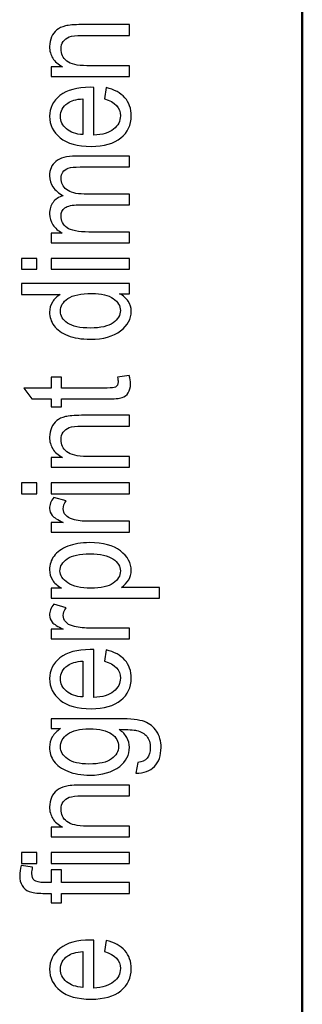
# Model space of a CAD drawing. Header units: centimetres. Extents: x -94 to 21, y -30 to 196.
# Tile 10 of 143: x -19.56 to -19.017, y -13.567 to -11.672. Entities that reach past the tile are written whole.
import ezdxf

# ---------------------------------------------------------------- set-up
doc = ezdxf.new("R2010")
doc.units = ezdxf.units.CM
doc.header["$MEASUREMENT"] = 0
doc.layers.add('Ebene 1', color=7, linetype='Continuous')

msp = doc.modelspace()

# ---------------------------------------------------------------- linework, layer by layer
at = {"layer": 'Ebene 1', "lineweight": 50}
msp.add_open_spline([(-19.01665, -29.18486), (-19.01665, -29.18486), (-19.01665, -0.48499), (-19.01665, -0.48499)], degree=3, dxfattribs=at)
at = {"layer": 'Ebene 1', "color": 136}
for points, knots in [([(-19.34896, -11.78176), (-19.34896, -11.78176), (-19.49933, -11.78176), (-19.49933, -11.78176), (-19.49933, -11.78176), (-19.49933, -11.76293), (-19.49933, -11.76293), (-19.49933, -11.76293), (-19.47779, -11.76293), (-19.47779, -11.76293), (-19.4861, -11.75839), (-19.49228, -11.75289), (-19.49638, -11.74637), (-19.50049, -11.7398), (-19.50252, -11.73232), (-19.50252, -11.72387), (-19.50252, -11.71725), (-19.50121, -11.71117), (-19.49861, -11.70557), (-19.49605, -11.69996), (-19.49267, -11.69547), (-19.48846, -11.69204), (-19.48426, -11.68862), (-19.47881, -11.68606), (-19.4721, -11.68437), (-19.46543, -11.68268), (-19.45515, -11.68181), (-19.44129, -11.68181), (-19.44129, -11.68181), (-19.34896, -11.68181), (-19.34896, -11.68181), (-19.34896, -11.68181), (-19.34896, -11.70267), (-19.34896, -11.70267), (-19.34896, -11.70267), (-19.44032, -11.70267), (-19.44032, -11.70267), (-19.45138, -11.70267), (-19.45944, -11.70359), (-19.46451, -11.70547), (-19.46958, -11.70735), (-19.47354, -11.7103), (-19.47634, -11.71431), (-19.4791, -11.71831), (-19.4805, -11.7229), (-19.4805, -11.72821), (-19.4805, -11.73816), (-19.47678, -11.74608), (-19.46934, -11.75202), (-19.46186, -11.75796), (-19.44911, -11.7609), (-19.431, -11.7609), (-19.431, -11.7609), (-19.34896, -11.7609), (-19.34896, -11.7609), (-19.34896, -11.7609), (-19.34896, -11.78176), (-19.34896, -11.78176)], [0, 0, 0, 0, 0.0526316, 0.0526316, 0.0526316, 0.1052632, 0.1052632, 0.1052632, 0.1578947, 0.1578947, 0.1578947, 0.2105263, 0.2105263, 0.2105263, 0.2631579, 0.2631579, 0.2631579, 0.3157895, 0.3157895, 0.3157895, 0.3684211, 0.3684211, 0.3684211, 0.4210526, 0.4210526, 0.4210526, 0.4736842, 0.4736842, 0.4736842, 0.5263158, 0.5263158, 0.5263158, 0.5789474, 0.5789474, 0.5789474, 0.6315789, 0.6315789, 0.6315789, 0.6842105, 0.6842105, 0.6842105, 0.7368421, 0.7368421, 0.7368421, 0.7894737, 0.7894737, 0.7894737, 0.8421053, 0.8421053, 0.8421053, 0.8947368, 0.8947368, 0.8947368, 0.9473684, 0.9473684, 0.9473684, 1, 1, 1, 1]), ([(-19.39706, -11.82448), (-19.39706, -11.82448), (-19.39387, -11.80304), (-19.39387, -11.80304), (-19.37788, -11.80662), (-19.36581, -11.81314), (-19.3577, -11.8225), (-19.34954, -11.83192), (-19.34548, -11.84356), (-19.34548, -11.85742), (-19.34548, -11.8749), (-19.3521, -11.889), (-19.36538, -11.89981), (-19.37861, -11.91063), (-19.39773, -11.91605), (-19.42274, -11.91605), (-19.44868, -11.91605), (-19.46843, -11.91058), (-19.48209, -11.89967), (-19.49571, -11.88875), (-19.50252, -11.87499), (-19.50252, -11.85824), (-19.50252, -11.8423), (-19.49585, -11.82897), (-19.48248, -11.8183), (-19.4691, -11.80768), (-19.44974, -11.80232), (-19.42439, -11.80232), (-19.42439, -11.80232), (-19.41763, -11.80246), (-19.41763, -11.80246), (-19.41763, -11.80246), (-19.41763, -11.8946), (-19.41763, -11.8946), (-19.40068, -11.89373), (-19.38788, -11.88982), (-19.37929, -11.88282), (-19.37064, -11.87581), (-19.36634, -11.86731), (-19.36634, -11.85727), (-19.36634, -11.84158), (-19.37658, -11.83062), (-19.39706, -11.82448)], [0, 0, 0, 0, 0.0714286, 0.0714286, 0.0714286, 0.1428571, 0.1428571, 0.1428571, 0.2142857, 0.2142857, 0.2142857, 0.2857143, 0.2857143, 0.2857143, 0.3571429, 0.3571429, 0.3571429, 0.4285714, 0.4285714, 0.4285714, 0.5, 0.5, 0.5, 0.5714286, 0.5714286, 0.5714286, 0.6428571, 0.6428571, 0.6428571, 0.7142857, 0.7142857, 0.7142857, 0.7857143, 0.7857143, 0.7857143, 0.8571429, 0.8571429, 0.8571429, 0.9285714, 0.9285714, 0.9285714, 1, 1, 1, 1]), ([(-19.43849, -11.89334), (-19.43849, -11.89334), (-19.43849, -11.82448), (-19.43849, -11.82448), (-19.45152, -11.82545), (-19.46123, -11.8282), (-19.46765, -11.83284), (-19.47697, -11.83955), (-19.48166, -11.8481), (-19.48166, -11.85848), (-19.48166, -11.86785), (-19.47774, -11.87581), (-19.46997, -11.88243), (-19.4622, -11.88904), (-19.45172, -11.89267), (-19.43849, -11.89334)], [0, 0, 0, 0, 0.2, 0.2, 0.2, 0.4, 0.4, 0.4, 0.6, 0.6, 0.6, 0.8, 0.8, 0.8, 1, 1, 1, 1]), ([(-19.34896, -12.10164), (-19.34896, -12.10164), (-19.49933, -12.10164), (-19.49933, -12.10164), (-19.49933, -12.10164), (-19.49933, -12.08281), (-19.49933, -12.08281), (-19.49933, -12.08281), (-19.47808, -12.08281), (-19.47808, -12.08281), (-19.48591, -12.07866), (-19.49194, -12.0734), (-19.49614, -12.06692), (-19.50039, -12.06041), (-19.50252, -12.05336), (-19.50252, -12.04563), (-19.50252, -12.03699), (-19.5003, -12.02968), (-19.4958, -12.02375), (-19.49136, -12.01781), (-19.48484, -12.01356), (-19.47625, -12.011), (-19.48499, -12.00607), (-19.49156, -12.00042), (-19.49595, -11.99405), (-19.50034, -11.98767), (-19.50252, -11.98062), (-19.50252, -11.9729), (-19.50252, -11.96107), (-19.49851, -11.95175), (-19.49049, -11.94494), (-19.48248, -11.93813), (-19.46968, -11.93475), (-19.45206, -11.93475), (-19.45206, -11.93475), (-19.34896, -11.93475), (-19.34896, -11.93475), (-19.34896, -11.93475), (-19.34896, -11.95561), (-19.34896, -11.95561), (-19.34896, -11.95561), (-19.44361, -11.95561), (-19.44361, -11.95561), (-19.45433, -11.95561), (-19.46195, -11.95638), (-19.46645, -11.95793), (-19.47089, -11.95952), (-19.47436, -11.96203), (-19.47683, -11.96551), (-19.47929, -11.96903), (-19.4805, -11.97295), (-19.4805, -11.97729), (-19.4805, -11.98627), (-19.47692, -11.99357), (-19.46983, -11.99926), (-19.46268, -12.00491), (-19.45152, -12.00776), (-19.43622, -12.00776), (-19.43622, -12.00776), (-19.34896, -12.00776), (-19.34896, -12.00776), (-19.34896, -12.00776), (-19.34896, -12.02862), (-19.34896, -12.02862), (-19.34896, -12.02862), (-19.44655, -12.02862), (-19.44655, -12.02862), (-19.45901, -12.02862), (-19.46775, -12.03051), (-19.47287, -12.03433), (-19.47794, -12.03815), (-19.4805, -12.04341), (-19.4805, -12.05007), (-19.4805, -12.05954), (-19.47663, -12.06702), (-19.46896, -12.07253), (-19.46128, -12.07803), (-19.44728, -12.08078), (-19.4269, -12.08078), (-19.4269, -12.08078), (-19.34896, -12.08078), (-19.34896, -12.08078), (-19.34896, -12.08078), (-19.34896, -12.10164), (-19.34896, -12.10164)], [0, 0, 0, 0, 0.0357143, 0.0357143, 0.0357143, 0.0714286, 0.0714286, 0.0714286, 0.1071429, 0.1071429, 0.1071429, 0.1428571, 0.1428571, 0.1428571, 0.1785714, 0.1785714, 0.1785714, 0.2142857, 0.2142857, 0.2142857, 0.25, 0.25, 0.25, 0.2857143, 0.2857143, 0.2857143, 0.3214286, 0.3214286, 0.3214286, 0.3571429, 0.3571429, 0.3571429, 0.3928571, 0.3928571, 0.3928571, 0.4285714, 0.4285714, 0.4285714, 0.4642857, 0.4642857, 0.4642857, 0.5, 0.5, 0.5, 0.5357143, 0.5357143, 0.5357143, 0.5714286, 0.5714286, 0.5714286, 0.6071429, 0.6071429, 0.6071429, 0.6428571, 0.6428571, 0.6428571, 0.6785714, 0.6785714, 0.6785714, 0.7142857, 0.7142857, 0.7142857, 0.75, 0.75, 0.75, 0.7857143, 0.7857143, 0.7857143, 0.8214286, 0.8214286, 0.8214286, 0.8571429, 0.8571429, 0.8571429, 0.8928571, 0.8928571, 0.8928571, 0.9285714, 0.9285714, 0.9285714, 0.9642857, 0.9642857, 0.9642857, 1, 1, 1, 1]), ([(-19.52714, -12.15243), (-19.52714, -12.15243), (-19.55641, -12.15243), (-19.55641, -12.15243), (-19.55641, -12.15243), (-19.55641, -12.13156), (-19.55641, -12.13156), (-19.55641, -12.13156), (-19.52714, -12.13156), (-19.52714, -12.13156), (-19.52714, -12.13156), (-19.52714, -12.15243), (-19.52714, -12.15243)], [0, 0, 0, 0, 0.25, 0.25, 0.25, 0.5, 0.5, 0.5, 0.75, 0.75, 0.75, 1, 1, 1, 1]), ([(-19.34896, -12.15243), (-19.34896, -12.15243), (-19.49933, -12.15243), (-19.49933, -12.15243), (-19.49933, -12.15243), (-19.49933, -12.13156), (-19.49933, -12.13156), (-19.49933, -12.13156), (-19.34896, -12.13156), (-19.34896, -12.13156), (-19.34896, -12.13156), (-19.34896, -12.15243), (-19.34896, -12.15243)], [0, 0, 0, 0, 0.25, 0.25, 0.25, 0.5, 0.5, 0.5, 0.75, 0.75, 0.75, 1, 1, 1, 1]), ([(-19.34896, -12.19949), (-19.34896, -12.19949), (-19.36774, -12.19949), (-19.36774, -12.19949), (-19.3605, -12.20326), (-19.355, -12.20813), (-19.35118, -12.21407), (-19.34737, -12.22001), (-19.34548, -12.22643), (-19.34548, -12.23334), (-19.34548, -12.24787), (-19.35234, -12.26043), (-19.36605, -12.27106), (-19.37977, -12.28169), (-19.39908, -12.287), (-19.424, -12.287), (-19.44109, -12.287), (-19.45553, -12.28463), (-19.46741, -12.2799), (-19.47929, -12.27521), (-19.48813, -12.26889), (-19.49387, -12.26101), (-19.49962, -12.25314), (-19.50252, -12.2444), (-19.50252, -12.23474), (-19.50252, -12.22788), (-19.50073, -12.22146), (-19.49711, -12.21557), (-19.49349, -12.20968), (-19.48842, -12.2048), (-19.48195, -12.20094), (-19.48195, -12.20094), (-19.55641, -12.20094), (-19.55641, -12.20094), (-19.55641, -12.20094), (-19.55641, -12.18008), (-19.55641, -12.18008), (-19.55641, -12.18008), (-19.34896, -12.18008), (-19.34896, -12.18008), (-19.34896, -12.18008), (-19.34896, -12.19949), (-19.34896, -12.19949)], [0, 0, 0, 0, 0.0714286, 0.0714286, 0.0714286, 0.1428571, 0.1428571, 0.1428571, 0.2142857, 0.2142857, 0.2142857, 0.2857143, 0.2857143, 0.2857143, 0.3571429, 0.3571429, 0.3571429, 0.4285714, 0.4285714, 0.4285714, 0.5, 0.5, 0.5, 0.5714286, 0.5714286, 0.5714286, 0.6428571, 0.6428571, 0.6428571, 0.7142857, 0.7142857, 0.7142857, 0.7857143, 0.7857143, 0.7857143, 0.8571429, 0.8571429, 0.8571429, 0.9285714, 0.9285714, 0.9285714, 1, 1, 1, 1]), ([(-19.42386, -12.26555), (-19.4044, -12.26555), (-19.38996, -12.26217), (-19.38049, -12.25546), (-19.37108, -12.24869), (-19.36634, -12.24082), (-19.36634, -12.23189), (-19.36634, -12.22301), (-19.37088, -12.21533), (-19.37996, -12.20881), (-19.38899, -12.20229), (-19.4027, -12.19905), (-19.42101, -12.19905), (-19.44211, -12.19905), (-19.45746, -12.20229), (-19.46712, -12.20881), (-19.47683, -12.21533), (-19.48166, -12.22354), (-19.48166, -12.23344), (-19.48166, -12.24222), (-19.47702, -12.24976), (-19.4677, -12.25608), (-19.45838, -12.26241), (-19.4438, -12.26555), (-19.42386, -12.26555)], [0, 0, 0, 0, 0.125, 0.125, 0.125, 0.25, 0.25, 0.25, 0.375, 0.375, 0.375, 0.5, 0.5, 0.5, 0.625, 0.625, 0.625, 0.75, 0.75, 0.75, 0.875, 0.875, 0.875, 1, 1, 1, 1]), ([(-19.37185, -12.35975), (-19.37185, -12.35975), (-19.34925, -12.35685), (-19.34925, -12.35685), (-19.3477, -12.36265), (-19.34693, -12.36786), (-19.34693, -12.3725), (-19.34693, -12.37979), (-19.34838, -12.38564), (-19.35128, -12.39013), (-19.35413, -12.39457), (-19.35809, -12.39762), (-19.36311, -12.39926), (-19.36808, -12.40095), (-19.37808, -12.40177), (-19.393, -12.40177), (-19.393, -12.40177), (-19.47963, -12.40177), (-19.47963, -12.40177), (-19.47963, -12.40177), (-19.47963, -12.41712), (-19.47963, -12.41712), (-19.47963, -12.41712), (-19.49933, -12.41712), (-19.49933, -12.41712), (-19.49933, -12.41712), (-19.49933, -12.40177), (-19.49933, -12.40177), (-19.49933, -12.40177), (-19.53642, -12.40177), (-19.53642, -12.40177), (-19.53642, -12.40177), (-19.55177, -12.3809), (-19.55177, -12.3809), (-19.55177, -12.3809), (-19.49933, -12.3809), (-19.49933, -12.3809), (-19.49933, -12.3809), (-19.49933, -12.35975), (-19.49933, -12.35975), (-19.49933, -12.35975), (-19.47963, -12.35975), (-19.47963, -12.35975), (-19.47963, -12.35975), (-19.47963, -12.3809), (-19.47963, -12.3809), (-19.47963, -12.3809), (-19.39155, -12.3809), (-19.39155, -12.3809), (-19.38339, -12.3809), (-19.37817, -12.38027), (-19.37581, -12.37906), (-19.37238, -12.37728), (-19.37069, -12.3739), (-19.37069, -12.36897), (-19.37069, -12.3666), (-19.37108, -12.36351), (-19.37185, -12.35975)], [0, 0, 0, 0, 0.0526316, 0.0526316, 0.0526316, 0.1052632, 0.1052632, 0.1052632, 0.1578947, 0.1578947, 0.1578947, 0.2105263, 0.2105263, 0.2105263, 0.2631579, 0.2631579, 0.2631579, 0.3157895, 0.3157895, 0.3157895, 0.3684211, 0.3684211, 0.3684211, 0.4210526, 0.4210526, 0.4210526, 0.4736842, 0.4736842, 0.4736842, 0.5263158, 0.5263158, 0.5263158, 0.5789474, 0.5789474, 0.5789474, 0.6315789, 0.6315789, 0.6315789, 0.6842105, 0.6842105, 0.6842105, 0.7368421, 0.7368421, 0.7368421, 0.7894737, 0.7894737, 0.7894737, 0.8421053, 0.8421053, 0.8421053, 0.8947368, 0.8947368, 0.8947368, 0.9473684, 0.9473684, 0.9473684, 1, 1, 1, 1]), ([(-19.34896, -12.53343), (-19.34896, -12.53343), (-19.49933, -12.53343), (-19.49933, -12.53343), (-19.49933, -12.53343), (-19.49933, -12.5146), (-19.49933, -12.5146), (-19.49933, -12.5146), (-19.47779, -12.5146), (-19.47779, -12.5146), (-19.4861, -12.51006), (-19.49228, -12.50456), (-19.49638, -12.49803), (-19.50049, -12.49146), (-19.50252, -12.48398), (-19.50252, -12.47553), (-19.50252, -12.46891), (-19.50121, -12.46283), (-19.49861, -12.45723), (-19.49605, -12.45162), (-19.49267, -12.44713), (-19.48846, -12.4437), (-19.48426, -12.44028), (-19.47881, -12.43772), (-19.4721, -12.43603), (-19.46543, -12.43434), (-19.45515, -12.43347), (-19.44129, -12.43347), (-19.44129, -12.43347), (-19.34896, -12.43347), (-19.34896, -12.43347), (-19.34896, -12.43347), (-19.34896, -12.45433), (-19.34896, -12.45433), (-19.34896, -12.45433), (-19.44032, -12.45433), (-19.44032, -12.45433), (-19.45138, -12.45433), (-19.45944, -12.45525), (-19.46451, -12.45713), (-19.46958, -12.45901), (-19.47354, -12.46196), (-19.47634, -12.46597), (-19.4791, -12.46997), (-19.4805, -12.47456), (-19.4805, -12.47987), (-19.4805, -12.48982), (-19.47678, -12.49774), (-19.46934, -12.50369), (-19.46186, -12.50963), (-19.44911, -12.51257), (-19.431, -12.51257), (-19.431, -12.51257), (-19.34896, -12.51257), (-19.34896, -12.51257), (-19.34896, -12.51257), (-19.34896, -12.53343), (-19.34896, -12.53343)], [0, 0, 0, 0, 0.0526316, 0.0526316, 0.0526316, 0.1052632, 0.1052632, 0.1052632, 0.1578947, 0.1578947, 0.1578947, 0.2105263, 0.2105263, 0.2105263, 0.2631579, 0.2631579, 0.2631579, 0.3157895, 0.3157895, 0.3157895, 0.3684211, 0.3684211, 0.3684211, 0.4210526, 0.4210526, 0.4210526, 0.4736842, 0.4736842, 0.4736842, 0.5263158, 0.5263158, 0.5263158, 0.5789474, 0.5789474, 0.5789474, 0.6315789, 0.6315789, 0.6315789, 0.6842105, 0.6842105, 0.6842105, 0.7368421, 0.7368421, 0.7368421, 0.7894737, 0.7894737, 0.7894737, 0.8421053, 0.8421053, 0.8421053, 0.8947368, 0.8947368, 0.8947368, 0.9473684, 0.9473684, 0.9473684, 1, 1, 1, 1]), ([(-19.52714, -12.58421), (-19.52714, -12.58421), (-19.55641, -12.58421), (-19.55641, -12.58421), (-19.55641, -12.58421), (-19.55641, -12.56335), (-19.55641, -12.56335), (-19.55641, -12.56335), (-19.52714, -12.56335), (-19.52714, -12.56335), (-19.52714, -12.56335), (-19.52714, -12.58421), (-19.52714, -12.58421)], [0, 0, 0, 0, 0.25, 0.25, 0.25, 0.5, 0.5, 0.5, 0.75, 0.75, 0.75, 1, 1, 1, 1]), ([(-19.34896, -12.58421), (-19.34896, -12.58421), (-19.49933, -12.58421), (-19.49933, -12.58421), (-19.49933, -12.58421), (-19.49933, -12.56335), (-19.49933, -12.56335), (-19.49933, -12.56335), (-19.34896, -12.56335), (-19.34896, -12.56335), (-19.34896, -12.56335), (-19.34896, -12.58421), (-19.34896, -12.58421)], [0, 0, 0, 0, 0.25, 0.25, 0.25, 0.5, 0.5, 0.5, 0.75, 0.75, 0.75, 1, 1, 1, 1]), ([(-19.34896, -12.65822), (-19.34896, -12.65822), (-19.49933, -12.65822), (-19.49933, -12.65822), (-19.49933, -12.65822), (-19.49933, -12.63939), (-19.49933, -12.63939), (-19.49933, -12.63939), (-19.4763, -12.63939), (-19.4763, -12.63939), (-19.48687, -12.63456), (-19.49387, -12.63017), (-19.49735, -12.62616), (-19.50078, -12.62215), (-19.50252, -12.61765), (-19.50252, -12.61263), (-19.50252, -12.60568), (-19.49981, -12.59853), (-19.4944, -12.59129), (-19.4944, -12.59129), (-19.47065, -12.59824), (-19.47065, -12.59824), (-19.47432, -12.60346), (-19.47615, -12.60848), (-19.47615, -12.6134), (-19.47615, -12.61785), (-19.47461, -12.62191), (-19.47147, -12.62558), (-19.46838, -12.6293), (-19.46403, -12.63191), (-19.45848, -12.6334), (-19.44877, -12.63606), (-19.43849, -12.63736), (-19.42753, -12.63736), (-19.42753, -12.63736), (-19.34896, -12.63736), (-19.34896, -12.63736), (-19.34896, -12.63736), (-19.34896, -12.65822), (-19.34896, -12.65822)], [0, 0, 0, 0, 0.0769231, 0.0769231, 0.0769231, 0.1538462, 0.1538462, 0.1538462, 0.2307692, 0.2307692, 0.2307692, 0.3076923, 0.3076923, 0.3076923, 0.3846154, 0.3846154, 0.3846154, 0.4615385, 0.4615385, 0.4615385, 0.5384615, 0.5384615, 0.5384615, 0.6153846, 0.6153846, 0.6153846, 0.6923077, 0.6923077, 0.6923077, 0.7692308, 0.7692308, 0.7692308, 0.8461538, 0.8461538, 0.8461538, 0.9230769, 0.9230769, 0.9230769, 1, 1, 1, 1]), ([(-19.2913, -12.78525), (-19.2913, -12.78525), (-19.49933, -12.78525), (-19.49933, -12.78525), (-19.49933, -12.78525), (-19.49933, -12.76584), (-19.49933, -12.76584), (-19.49933, -12.76584), (-19.47958, -12.76584), (-19.47958, -12.76584), (-19.48769, -12.76116), (-19.49354, -12.75594), (-19.49711, -12.7502), (-19.50073, -12.74445), (-19.50252, -12.73788), (-19.50252, -12.73049), (-19.50252, -12.72078), (-19.49962, -12.71204), (-19.49387, -12.70426), (-19.48813, -12.69644), (-19.47939, -12.69021), (-19.46765, -12.68543), (-19.45592, -12.6807), (-19.44177, -12.67833), (-19.42526, -12.67833), (-19.39971, -12.67833), (-19.38001, -12.68369), (-19.3662, -12.69437), (-19.35239, -12.70509), (-19.34548, -12.71759), (-19.34548, -12.73203), (-19.34548, -12.73846), (-19.34713, -12.7444), (-19.35041, -12.75), (-19.35369, -12.75556), (-19.35838, -12.76034), (-19.36436, -12.76439), (-19.36436, -12.76439), (-19.2913, -12.76439), (-19.2913, -12.76439), (-19.2913, -12.76439), (-19.2913, -12.78525), (-19.2913, -12.78525)], [0, 0, 0, 0, 0.0714286, 0.0714286, 0.0714286, 0.1428571, 0.1428571, 0.1428571, 0.2142857, 0.2142857, 0.2142857, 0.2857143, 0.2857143, 0.2857143, 0.3571429, 0.3571429, 0.3571429, 0.4285714, 0.4285714, 0.4285714, 0.5, 0.5, 0.5, 0.5714286, 0.5714286, 0.5714286, 0.6428571, 0.6428571, 0.6428571, 0.7142857, 0.7142857, 0.7142857, 0.7857143, 0.7857143, 0.7857143, 0.8571429, 0.8571429, 0.8571429, 0.9285714, 0.9285714, 0.9285714, 1, 1, 1, 1]), ([(-19.42308, -12.76608), (-19.40367, -12.76608), (-19.38933, -12.76285), (-19.38015, -12.75638), (-19.37093, -12.74991), (-19.36634, -12.74208), (-19.36634, -12.7329), (-19.36634, -12.72411), (-19.37112, -12.71639), (-19.38064, -12.70977), (-19.39015, -12.70311), (-19.40488, -12.69977), (-19.42477, -12.69977), (-19.44443, -12.69977), (-19.45896, -12.70301), (-19.46838, -12.70948), (-19.47779, -12.71595), (-19.48253, -12.72377), (-19.48253, -12.73304), (-19.48253, -12.74141), (-19.47746, -12.74899), (-19.46731, -12.75585), (-19.45717, -12.76266), (-19.44245, -12.76608), (-19.42308, -12.76608)], [0, 0, 0, 0, 0.125, 0.125, 0.125, 0.25, 0.25, 0.25, 0.375, 0.375, 0.375, 0.5, 0.5, 0.5, 0.625, 0.625, 0.625, 0.75, 0.75, 0.75, 0.875, 0.875, 0.875, 1, 1, 1, 1]), ([(-19.34896, -12.86355), (-19.34896, -12.86355), (-19.49933, -12.86355), (-19.49933, -12.86355), (-19.49933, -12.86355), (-19.49933, -12.84471), (-19.49933, -12.84471), (-19.49933, -12.84471), (-19.4763, -12.84471), (-19.4763, -12.84471), (-19.48687, -12.83988), (-19.49387, -12.83549), (-19.49735, -12.83148), (-19.50078, -12.82747), (-19.50252, -12.82298), (-19.50252, -12.81796), (-19.50252, -12.81101), (-19.49981, -12.80386), (-19.4944, -12.79662), (-19.4944, -12.79662), (-19.47065, -12.80357), (-19.47065, -12.80357), (-19.47432, -12.80879), (-19.47615, -12.81381), (-19.47615, -12.81873), (-19.47615, -12.82318), (-19.47461, -12.82723), (-19.47147, -12.8309), (-19.46838, -12.83462), (-19.46403, -12.83723), (-19.45848, -12.83872), (-19.44877, -12.84138), (-19.43849, -12.84268), (-19.42753, -12.84268), (-19.42753, -12.84268), (-19.34896, -12.84268), (-19.34896, -12.84268), (-19.34896, -12.84268), (-19.34896, -12.86355), (-19.34896, -12.86355)], [0, 0, 0, 0, 0.0769231, 0.0769231, 0.0769231, 0.1538462, 0.1538462, 0.1538462, 0.2307692, 0.2307692, 0.2307692, 0.3076923, 0.3076923, 0.3076923, 0.3846154, 0.3846154, 0.3846154, 0.4615385, 0.4615385, 0.4615385, 0.5384615, 0.5384615, 0.5384615, 0.6153846, 0.6153846, 0.6153846, 0.6923077, 0.6923077, 0.6923077, 0.7692308, 0.7692308, 0.7692308, 0.8461538, 0.8461538, 0.8461538, 0.9230769, 0.9230769, 0.9230769, 1, 1, 1, 1]), ([(-19.39706, -12.90626), (-19.39706, -12.90626), (-19.39387, -12.88482), (-19.39387, -12.88482), (-19.37788, -12.8884), (-19.36581, -12.89492), (-19.3577, -12.90428), (-19.34954, -12.9137), (-19.34548, -12.92534), (-19.34548, -12.9392), (-19.34548, -12.95668), (-19.3521, -12.97078), (-19.36538, -12.9816), (-19.37861, -12.99242), (-19.39773, -12.99783), (-19.42274, -12.99783), (-19.44868, -12.99783), (-19.46843, -12.99237), (-19.48209, -12.98146), (-19.49571, -12.97053), (-19.50252, -12.95677), (-19.50252, -12.94002), (-19.50252, -12.92408), (-19.49585, -12.91075), (-19.48248, -12.90008), (-19.4691, -12.88946), (-19.44974, -12.8841), (-19.42439, -12.8841), (-19.42439, -12.8841), (-19.41763, -12.88424), (-19.41763, -12.88424), (-19.41763, -12.88424), (-19.41763, -12.97639), (-19.41763, -12.97639), (-19.40068, -12.97552), (-19.38788, -12.9716), (-19.37929, -12.9646), (-19.37064, -12.95759), (-19.36634, -12.94909), (-19.36634, -12.93905), (-19.36634, -12.92336), (-19.37658, -12.9124), (-19.39706, -12.90626)], [0, 0, 0, 0, 0.0714286, 0.0714286, 0.0714286, 0.1428571, 0.1428571, 0.1428571, 0.2142857, 0.2142857, 0.2142857, 0.2857143, 0.2857143, 0.2857143, 0.3571429, 0.3571429, 0.3571429, 0.4285714, 0.4285714, 0.4285714, 0.5, 0.5, 0.5, 0.5714286, 0.5714286, 0.5714286, 0.6428571, 0.6428571, 0.6428571, 0.7142857, 0.7142857, 0.7142857, 0.7857143, 0.7857143, 0.7857143, 0.8571429, 0.8571429, 0.8571429, 0.9285714, 0.9285714, 0.9285714, 1, 1, 1, 1]), ([(-19.43849, -12.97513), (-19.43849, -12.97513), (-19.43849, -12.90626), (-19.43849, -12.90626), (-19.45152, -12.90723), (-19.46123, -12.90998), (-19.46765, -12.91462), (-19.47697, -12.92133), (-19.48166, -12.92988), (-19.48166, -12.94026), (-19.48166, -12.94963), (-19.47774, -12.95759), (-19.46997, -12.96421), (-19.4622, -12.97082), (-19.45172, -12.97446), (-19.43849, -12.97513)], [0, 0, 0, 0, 0.2, 0.2, 0.2, 0.4, 0.4, 0.4, 0.6, 0.6, 0.6, 0.8, 0.8, 0.8, 1, 1, 1, 1]), ([(-19.3365, -13.12167), (-19.3365, -13.12167), (-19.33274, -13.10139), (-19.33274, -13.10139), (-19.32472, -13.10042), (-19.31878, -13.09757), (-19.31487, -13.09284), (-19.31096, -13.08805), (-19.30898, -13.08148), (-19.30898, -13.07299), (-19.30898, -13.06376), (-19.31115, -13.05642), (-19.31554, -13.05097), (-19.31994, -13.04551), (-19.32646, -13.04179), (-19.3351, -13.03976), (-19.34036, -13.03856), (-19.35147, -13.03793), (-19.36842, -13.03793), (-19.362, -13.04247), (-19.35712, -13.04759), (-19.35384, -13.05328), (-19.3506, -13.05893), (-19.34896, -13.06526), (-19.34896, -13.07216), (-19.34896, -13.08694), (-19.35519, -13.09922), (-19.36765, -13.10897), (-19.38194, -13.12013), (-19.40111, -13.12573), (-19.42516, -13.12573), (-19.44129, -13.12573), (-19.45539, -13.12326), (-19.46746, -13.11834), (-19.47953, -13.11341), (-19.48837, -13.10699), (-19.49402, -13.09898), (-19.49967, -13.09101), (-19.50252, -13.08202), (-19.50252, -13.07207), (-19.50252, -13.06483), (-19.50073, -13.05816), (-19.49721, -13.05217), (-19.49363, -13.04614), (-19.48832, -13.04083), (-19.48122, -13.03619), (-19.48122, -13.03619), (-19.49933, -13.03619), (-19.49933, -13.03619), (-19.49933, -13.03619), (-19.49933, -13.01707), (-19.49933, -13.01707), (-19.49933, -13.01707), (-19.36948, -13.01707), (-19.36948, -13.01707), (-19.34635, -13.01707), (-19.32989, -13.01895), (-19.32004, -13.02272), (-19.31018, -13.02653), (-19.30236, -13.03271), (-19.29666, -13.04131), (-19.29097, -13.0499), (-19.28812, -13.06024), (-19.28812, -13.07236), (-19.28812, -13.08829), (-19.29241, -13.10062), (-19.30096, -13.10921), (-19.30951, -13.11781), (-19.32134, -13.12196), (-19.3365, -13.12167)], [0, 0, 0, 0, 0.0434783, 0.0434783, 0.0434783, 0.0869565, 0.0869565, 0.0869565, 0.1304348, 0.1304348, 0.1304348, 0.173913, 0.173913, 0.173913, 0.2173913, 0.2173913, 0.2173913, 0.2608696, 0.2608696, 0.2608696, 0.3043478, 0.3043478, 0.3043478, 0.3478261, 0.3478261, 0.3478261, 0.3913043, 0.3913043, 0.3913043, 0.4347826, 0.4347826, 0.4347826, 0.4782609, 0.4782609, 0.4782609, 0.5217391, 0.5217391, 0.5217391, 0.5652174, 0.5652174, 0.5652174, 0.6086957, 0.6086957, 0.6086957, 0.6521739, 0.6521739, 0.6521739, 0.6956522, 0.6956522, 0.6956522, 0.7391304, 0.7391304, 0.7391304, 0.7826087, 0.7826087, 0.7826087, 0.826087, 0.826087, 0.826087, 0.8695652, 0.8695652, 0.8695652, 0.9130435, 0.9130435, 0.9130435, 0.9565217, 0.9565217, 0.9565217, 1, 1, 1, 1]), ([(-19.42675, -13.10429), (-19.40695, -13.10429), (-19.39252, -13.101), (-19.38344, -13.09448), (-19.37436, -13.08796), (-19.36982, -13.07999), (-19.36982, -13.07052), (-19.36982, -13.06106), (-19.37426, -13.05304), (-19.38315, -13.04643), (-19.39203, -13.03981), (-19.40618, -13.03648), (-19.42559, -13.03648), (-19.44452, -13.03648), (-19.45857, -13.03986), (-19.4678, -13.04667), (-19.47702, -13.05348), (-19.48166, -13.06178), (-19.48166, -13.07154), (-19.48166, -13.08023), (-19.47702, -13.08786), (-19.4678, -13.09444), (-19.45857, -13.101), (-19.44491, -13.10429), (-19.42675, -13.10429)], [0, 0, 0, 0, 0.125, 0.125, 0.125, 0.25, 0.25, 0.25, 0.375, 0.375, 0.375, 0.5, 0.5, 0.5, 0.625, 0.625, 0.625, 0.75, 0.75, 0.75, 0.875, 0.875, 0.875, 1, 1, 1, 1]), ([(-19.34896, -13.24464), (-19.34896, -13.24464), (-19.49933, -13.24464), (-19.49933, -13.24464), (-19.49933, -13.24464), (-19.49933, -13.22581), (-19.49933, -13.22581), (-19.49933, -13.22581), (-19.47779, -13.22581), (-19.47779, -13.22581), (-19.4861, -13.22127), (-19.49228, -13.21577), (-19.49638, -13.20925), (-19.50049, -13.20267), (-19.50252, -13.19519), (-19.50252, -13.18674), (-19.50252, -13.18012), (-19.50121, -13.17404), (-19.49861, -13.16844), (-19.49605, -13.16283), (-19.49267, -13.15834), (-19.48846, -13.15491), (-19.48426, -13.15149), (-19.47881, -13.14893), (-19.4721, -13.14724), (-19.46543, -13.14555), (-19.45515, -13.14468), (-19.44129, -13.14468), (-19.44129, -13.14468), (-19.34896, -13.14468), (-19.34896, -13.14468), (-19.34896, -13.14468), (-19.34896, -13.16554), (-19.34896, -13.16554), (-19.34896, -13.16554), (-19.44032, -13.16554), (-19.44032, -13.16554), (-19.45138, -13.16554), (-19.45944, -13.16646), (-19.46451, -13.16834), (-19.46958, -13.17022), (-19.47354, -13.17317), (-19.47634, -13.17718), (-19.4791, -13.18118), (-19.4805, -13.18577), (-19.4805, -13.19108), (-19.4805, -13.20103), (-19.47678, -13.20896), (-19.46934, -13.2149), (-19.46186, -13.22084), (-19.44911, -13.22378), (-19.431, -13.22378), (-19.431, -13.22378), (-19.34896, -13.22378), (-19.34896, -13.22378), (-19.34896, -13.22378), (-19.34896, -13.24464), (-19.34896, -13.24464)], [0, 0, 0, 0, 0.0526316, 0.0526316, 0.0526316, 0.1052632, 0.1052632, 0.1052632, 0.1578947, 0.1578947, 0.1578947, 0.2105263, 0.2105263, 0.2105263, 0.2631579, 0.2631579, 0.2631579, 0.3157895, 0.3157895, 0.3157895, 0.3684211, 0.3684211, 0.3684211, 0.4210526, 0.4210526, 0.4210526, 0.4736842, 0.4736842, 0.4736842, 0.5263158, 0.5263158, 0.5263158, 0.5789474, 0.5789474, 0.5789474, 0.6315789, 0.6315789, 0.6315789, 0.6842105, 0.6842105, 0.6842105, 0.7368421, 0.7368421, 0.7368421, 0.7894737, 0.7894737, 0.7894737, 0.8421053, 0.8421053, 0.8421053, 0.8947368, 0.8947368, 0.8947368, 0.9473684, 0.9473684, 0.9473684, 1, 1, 1, 1]), ([(-19.52714, -13.29542), (-19.52714, -13.29542), (-19.55641, -13.29542), (-19.55641, -13.29542), (-19.55641, -13.29542), (-19.55641, -13.27456), (-19.55641, -13.27456), (-19.55641, -13.27456), (-19.52714, -13.27456), (-19.52714, -13.27456), (-19.52714, -13.27456), (-19.52714, -13.29542), (-19.52714, -13.29542)], [0, 0, 0, 0, 0.25, 0.25, 0.25, 0.5, 0.5, 0.5, 0.75, 0.75, 0.75, 1, 1, 1, 1]), ([(-19.34896, -13.29542), (-19.34896, -13.29542), (-19.49933, -13.29542), (-19.49933, -13.29542), (-19.49933, -13.29542), (-19.49933, -13.27456), (-19.49933, -13.27456), (-19.49933, -13.27456), (-19.34896, -13.27456), (-19.34896, -13.27456), (-19.34896, -13.27456), (-19.34896, -13.29542), (-19.34896, -13.29542)], [0, 0, 0, 0, 0.25, 0.25, 0.25, 0.5, 0.5, 0.5, 0.75, 0.75, 0.75, 1, 1, 1, 1]), ([(-19.34896, -13.35309), (-19.34896, -13.35309), (-19.47963, -13.35309), (-19.47963, -13.35309), (-19.47963, -13.35309), (-19.47963, -13.37163), (-19.47963, -13.37163), (-19.47963, -13.37163), (-19.49933, -13.37163), (-19.49933, -13.37163), (-19.49933, -13.37163), (-19.49933, -13.35309), (-19.49933, -13.35309), (-19.49933, -13.35309), (-19.51527, -13.35309), (-19.51527, -13.35309), (-19.52705, -13.35309), (-19.53588, -13.35188), (-19.54173, -13.34942), (-19.54762, -13.34696), (-19.55211, -13.34319), (-19.55525, -13.33812), (-19.55834, -13.33305), (-19.55988, -13.32672), (-19.55988, -13.31904), (-19.55988, -13.3131), (-19.55901, -13.30658), (-19.55728, -13.29948), (-19.55728, -13.29948), (-19.53497, -13.30257), (-19.53497, -13.30257), (-19.53593, -13.30692), (-19.53642, -13.31097), (-19.53642, -13.31484), (-19.53642, -13.32106), (-19.53482, -13.32552), (-19.53159, -13.32822), (-19.52835, -13.33088), (-19.52217, -13.33223), (-19.51309, -13.33223), (-19.51309, -13.33223), (-19.49933, -13.33223), (-19.49933, -13.33223), (-19.49933, -13.33223), (-19.49933, -13.30817), (-19.49933, -13.30817), (-19.49933, -13.30817), (-19.47963, -13.30817), (-19.47963, -13.30817), (-19.47963, -13.30817), (-19.47963, -13.33223), (-19.47963, -13.33223), (-19.47963, -13.33223), (-19.34896, -13.33223), (-19.34896, -13.33223), (-19.34896, -13.33223), (-19.34896, -13.35309), (-19.34896, -13.35309)], [0, 0, 0, 0, 0.0526316, 0.0526316, 0.0526316, 0.1052632, 0.1052632, 0.1052632, 0.1578947, 0.1578947, 0.1578947, 0.2105263, 0.2105263, 0.2105263, 0.2631579, 0.2631579, 0.2631579, 0.3157895, 0.3157895, 0.3157895, 0.3684211, 0.3684211, 0.3684211, 0.4210526, 0.4210526, 0.4210526, 0.4736842, 0.4736842, 0.4736842, 0.5263158, 0.5263158, 0.5263158, 0.5789474, 0.5789474, 0.5789474, 0.6315789, 0.6315789, 0.6315789, 0.6842105, 0.6842105, 0.6842105, 0.7368421, 0.7368421, 0.7368421, 0.7894737, 0.7894737, 0.7894737, 0.8421053, 0.8421053, 0.8421053, 0.8947368, 0.8947368, 0.8947368, 0.9473684, 0.9473684, 0.9473684, 1, 1, 1, 1]), ([(-19.39706, -13.46508), (-19.39706, -13.46508), (-19.39387, -13.44364), (-19.39387, -13.44364), (-19.37788, -13.44722), (-19.36581, -13.45374), (-19.3577, -13.4631), (-19.34954, -13.47252), (-19.34548, -13.48416), (-19.34548, -13.49802), (-19.34548, -13.5155), (-19.3521, -13.5296), (-19.36538, -13.54041), (-19.37861, -13.55123), (-19.39773, -13.55664), (-19.42274, -13.55664), (-19.44868, -13.55664), (-19.46843, -13.55118), (-19.48209, -13.54027), (-19.49571, -13.52935), (-19.50252, -13.51559), (-19.50252, -13.49884), (-19.50252, -13.4829), (-19.49585, -13.46957), (-19.48248, -13.4589), (-19.4691, -13.44828), (-19.44974, -13.44292), (-19.42439, -13.44292), (-19.42439, -13.44292), (-19.41763, -13.44306), (-19.41763, -13.44306), (-19.41763, -13.44306), (-19.41763, -13.5352), (-19.41763, -13.5352), (-19.40068, -13.53433), (-19.38788, -13.53042), (-19.37929, -13.52342), (-19.37064, -13.51641), (-19.36634, -13.50791), (-19.36634, -13.49787), (-19.36634, -13.48218), (-19.37658, -13.47122), (-19.39706, -13.46508)], [0, 0, 0, 0, 0.0714286, 0.0714286, 0.0714286, 0.1428571, 0.1428571, 0.1428571, 0.2142857, 0.2142857, 0.2142857, 0.2857143, 0.2857143, 0.2857143, 0.3571429, 0.3571429, 0.3571429, 0.4285714, 0.4285714, 0.4285714, 0.5, 0.5, 0.5, 0.5714286, 0.5714286, 0.5714286, 0.6428571, 0.6428571, 0.6428571, 0.7142857, 0.7142857, 0.7142857, 0.7857143, 0.7857143, 0.7857143, 0.8571429, 0.8571429, 0.8571429, 0.9285714, 0.9285714, 0.9285714, 1, 1, 1, 1]), ([(-19.43849, -13.53394), (-19.43849, -13.53394), (-19.43849, -13.46508), (-19.43849, -13.46508), (-19.45152, -13.46605), (-19.46123, -13.4688), (-19.46765, -13.47344), (-19.47697, -13.48015), (-19.48166, -13.4887), (-19.48166, -13.49908), (-19.48166, -13.50845), (-19.47774, -13.51641), (-19.46997, -13.52303), (-19.4622, -13.52964), (-19.45172, -13.53327), (-19.43849, -13.53394)], [0, 0, 0, 0, 0.2, 0.2, 0.2, 0.4, 0.4, 0.4, 0.6, 0.6, 0.6, 0.8, 0.8, 0.8, 1, 1, 1, 1])]:
    msp.add_open_spline(points, degree=3, knots=knots, dxfattribs=at)

doc.saveas('drawing.dxf')
